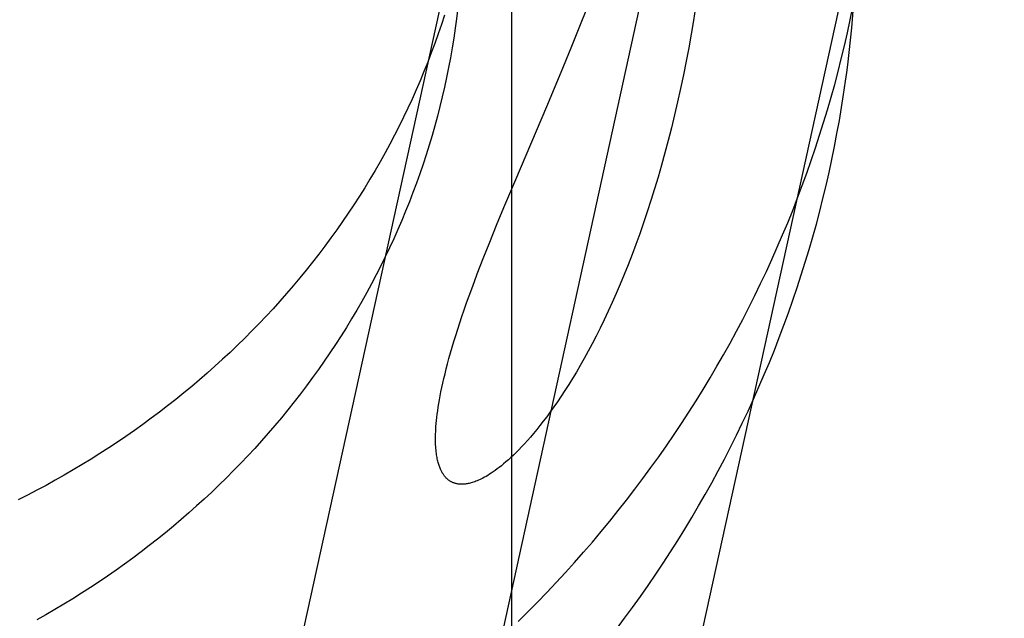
# Model space of a CAD drawing. Header units: inches. Extents: x 0 to 224, y 0 to 145.
# Tile 18 of 91: x 73.5327 to 73.6302, y 52.4541 to 52.5133. Entities that reach past the tile are written whole.
import ezdxf

# ---------------------------------------------------------------- set-up
doc = ezdxf.new("R2010")
doc.units = ezdxf.units.IN
doc.header["$LTSCALE"] = 12.302632
doc.header["$MEASUREMENT"] = 0
doc.linetypes.add('HIDDEN', pattern=[0.2, 0.1, -0.1])
doc.layers.add('DEFAULT_2', color=8, linetype='HIDDEN')

msp = doc.modelspace()

# ---------------------------------------------------------------- linework, layer by layer
at = {"layer": 'DEFAULT_2', "color": 8, "linetype": 'HIDDEN'}
for p, q in [((73.581378, 53.288992), (73.581378, 52.3493)), ((73.57853, 52.533881), (73.471184, 52.044799)), ((73.597376, 52.529744), (73.490031, 52.040662)), ((73.616222, 52.525608), (73.508877, 52.036526)), ((73.588281, 52.512991), (73.589267, 52.515475)), ((73.587286, 52.510529), (73.588281, 52.512991)), ((73.586301, 52.508137), (73.587286, 52.510529)), ((73.584867, 52.504708), (73.586301, 52.508137)), ((73.581803, 52.497491), (73.584867, 52.504708)), ((73.580638, 52.494719), (73.581803, 52.497491)), ((73.579912, 52.492967), (73.580638, 52.494719)), ((73.579229, 52.491287), (73.579912, 52.492967)), ((73.57859, 52.489679), (73.579229, 52.491287))]:
    msp.add_line(p, q, dxfattribs=at)
for points in [[(73.591154, 53.021597), (73.576489, 52.52019), (73.576454, 52.519374), (73.57641, 52.518559), (73.576358, 52.517745), (73.576297, 52.516931), (73.576227, 52.516117), (73.576148, 52.515305), (73.57606, 52.514493), (73.575964, 52.513683), (73.575899, 52.513175)], [(73.614567, 52.508099), (73.614665, 52.50886), (73.61481, 52.510081), (73.614942, 52.511302), (73.615061, 52.512525), (73.615167, 52.51375), (73.615259, 52.514975), (73.615339, 52.516202), (73.615405, 52.51743), (73.615458, 52.518658), (73.630172, 53.021593)], [(73.574752, 52.51378), (73.574444, 52.512839), (73.574123, 52.511902), (73.57379, 52.510968), (73.573445, 52.510039), (73.573088, 52.509114), (73.572719, 52.508194), (73.572338, 52.507278), (73.571945, 52.506366), (73.57154, 52.50546), (73.571123, 52.504558), (73.570694, 52.503661), (73.570254, 52.50277), (73.569802, 52.501884), (73.569339, 52.501003), (73.568864, 52.500127), (73.568377, 52.499258), (73.56788, 52.498394), (73.567371, 52.497536), (73.566851, 52.496685), (73.56632, 52.495839), (73.565779, 52.495), (73.565226, 52.494167), (73.564662, 52.49334), (73.564088, 52.49252), (73.563503, 52.491707), (73.562908, 52.490901), (73.562302, 52.490101), (73.561686, 52.489309), (73.561059, 52.488524), (73.560423, 52.487746), (73.559776, 52.486975), (73.559119, 52.486212), (73.558453, 52.485456), (73.557777, 52.484708), (73.557091, 52.483968), (73.556395, 52.483235), (73.55569, 52.48251), (73.554976, 52.481794), (73.554253, 52.481085), (73.55352, 52.480385), (73.552778, 52.479693), (73.552027, 52.47901), (73.551268, 52.478334), (73.550499, 52.477668), (73.549722, 52.47701), (73.548937, 52.47636), (73.548143, 52.47572), (73.547341, 52.475088), (73.54653, 52.474465), (73.545712, 52.473852), (73.544886, 52.473247), (73.544051, 52.472652), (73.543209, 52.472065), (73.54236, 52.471488), (73.541503, 52.470921), (73.540638, 52.470363), (73.539766, 52.469815), (73.538887, 52.469276), (73.538001, 52.468747), (73.537108, 52.468227), (73.536209, 52.467717), (73.535302, 52.467218), (73.534389, 52.466728), (73.53347, 52.466248), (73.532544, 52.465778)], [(73.599597, 52.514556), (73.599388, 52.513227), (73.599164, 52.511888), (73.598925, 52.510544), (73.598671, 52.509198), (73.598402, 52.507853), (73.598122, 52.506518), (73.597831, 52.505202), (73.597529, 52.503906), (73.597219, 52.502628), (73.596899, 52.501371), (73.59657, 52.500135), (73.596234, 52.498921), (73.59589, 52.497728), (73.595538, 52.496559), (73.59518, 52.495413), (73.594817, 52.494291), (73.594447, 52.493194), (73.594073, 52.492123), (73.593695, 52.491077), (73.593313, 52.490057), (73.592927, 52.489062), (73.592538, 52.488092), (73.592146, 52.487145), (73.59175, 52.486223), (73.591352, 52.485324), (73.590953, 52.48445), (73.590554, 52.483603), (73.590155, 52.482784), (73.589757, 52.481992), (73.589361, 52.481227), (73.588968, 52.48049), (73.588577, 52.47978), (73.588189, 52.479095), (73.587805, 52.478436), (73.587424, 52.477802), (73.587046, 52.477192), (73.586672, 52.476604), (73.586302, 52.47604), (73.585935, 52.475496), (73.585573, 52.474976), (73.585219, 52.474481), (73.584872, 52.474011), (73.584534, 52.473564), (73.584203, 52.473141), (73.58388, 52.472739), (73.583565, 52.472359), (73.583258, 52.471999), (73.582958, 52.471658), (73.582666, 52.471336), (73.582383, 52.471032), (73.582106, 52.470745), (73.581837, 52.470474), (73.581576, 52.470219), (73.581321, 52.469979), (73.581075, 52.469754), (73.580836, 52.469543), (73.580605, 52.469347), (73.580382, 52.469164), (73.580168, 52.468994), (73.579961, 52.468836), (73.579762, 52.468689), (73.57957, 52.468554), (73.579385, 52.468429), (73.579207, 52.468313), (73.579036, 52.468207), (73.578871, 52.468108), (73.578712, 52.468018), (73.578559, 52.467936), (73.578411, 52.46786), (73.578268, 52.467791), (73.57813, 52.467727), (73.577996, 52.46767), (73.577867, 52.467617), (73.577741, 52.46757), (73.577621, 52.467528), (73.577505, 52.467491), (73.577393, 52.467458), (73.577286, 52.46743), (73.577182, 52.467405), (73.577082, 52.467384), (73.576985, 52.467366), (73.576892, 52.467351), (73.576801, 52.46734), (73.576714, 52.467331), (73.576629, 52.467325), (73.576546, 52.467321), (73.576466, 52.46732), (73.576389, 52.467321), (73.576314, 52.467324), (73.576241, 52.46733), (73.57617, 52.467337), (73.576102, 52.467346), (73.576035, 52.467357), (73.575969, 52.467369), (73.575906, 52.467384), (73.575844, 52.467399), (73.575784, 52.467417), (73.575725, 52.467436), (73.575668, 52.467456), (73.575612, 52.467478), (73.575557, 52.467501), (73.575503, 52.467526), (73.57545, 52.467552), (73.575398, 52.46758), (73.575348, 52.467609), (73.575298, 52.467639), (73.57525, 52.467671), (73.575202, 52.467704), (73.575155, 52.467739), (73.575108, 52.467775), (73.575063, 52.467813), (73.575018, 52.467853), (73.574974, 52.467894), (73.57493, 52.467936), (73.574887, 52.467981), (73.574845, 52.468027), (73.574803, 52.468075), (73.574762, 52.468125), (73.574721, 52.468178), (73.574681, 52.468232), (73.574642, 52.468288), (73.574603, 52.468347), (73.574564, 52.468409), (73.574526, 52.468472), (73.574489, 52.468539), (73.574452, 52.468608), (73.574415, 52.46868), (73.57438, 52.468756), (73.574344, 52.468834), (73.57431, 52.468916), (73.574276, 52.469002), (73.574243, 52.469092), (73.57421, 52.469185), (73.574179, 52.469283), (73.574148, 52.469385), (73.574118, 52.469492), (73.57409, 52.469603), (73.574062, 52.46972), (73.574036, 52.469842), (73.574011, 52.46997), (73.573987, 52.470104), (73.573965, 52.470245), (73.573944, 52.470393), (73.573925, 52.470548), (73.573909, 52.470711), (73.573894, 52.470881), (73.573882, 52.471057), (73.573872, 52.471241), (73.573865, 52.471433), (73.573861, 52.471633), (73.57386, 52.471843), (73.573862, 52.472064), (73.573867, 52.472294), (73.573877, 52.472537), (73.57389, 52.472791), (73.573908, 52.473059), (73.573931, 52.473339), (73.573959, 52.473633), (73.573992, 52.473941), (73.574031, 52.474264), (73.574076, 52.4746), (73.574128, 52.474951), (73.574186, 52.475314), (73.574251, 52.475691), (73.574322, 52.476083), (73.574402, 52.476488), (73.574489, 52.476909), (73.574584, 52.477346), (73.574687, 52.477799), (73.5748, 52.478269), (73.574921, 52.478756), (73.575053, 52.479262), (73.575194, 52.479785), (73.575346, 52.480327), (73.575508, 52.480887), (73.575681, 52.481465), (73.575865, 52.48206), (73.576059, 52.482672), (73.576263, 52.483298), (73.576478, 52.483941), (73.576703, 52.4846), (73.57694, 52.485275), (73.577187, 52.485966), (73.577445, 52.486674), (73.577715, 52.487399), (73.577995, 52.488142), (73.578287, 52.488901), (73.57859, 52.489679)], [(73.582055, 52.453728), (73.583013, 52.45468), (73.583959, 52.455641), (73.584895, 52.456612), (73.585818, 52.457593), (73.58673, 52.458582), (73.58763, 52.459581), (73.588519, 52.46059), (73.589395, 52.461607), (73.590259, 52.462633), (73.591112, 52.463668), (73.591951, 52.464711), (73.592779, 52.465763), (73.593594, 52.466823), (73.594397, 52.467891), (73.595187, 52.468968), (73.595964, 52.470053), (73.596729, 52.471145), (73.59748, 52.472245), (73.598219, 52.473353), (73.598945, 52.474468), (73.599658, 52.475591), (73.600357, 52.476721), (73.601044, 52.477858), (73.601717, 52.479002), (73.602376, 52.480152), (73.603022, 52.48131), (73.603655, 52.482473), (73.604274, 52.483644), (73.604879, 52.48482), (73.605471, 52.486003), (73.606049, 52.487192), (73.606613, 52.488386), (73.607163, 52.489586), (73.6077, 52.490792), (73.608222, 52.492004), (73.60873, 52.49322), (73.609224, 52.494442), (73.609704, 52.495669), (73.61017, 52.496901), (73.610621, 52.498137), (73.611059, 52.499378), (73.611481, 52.500624), (73.61189, 52.501874), (73.612284, 52.503128), (73.612663, 52.504386), (73.613028, 52.505648), (73.613379, 52.506914), (73.613715, 52.508184), (73.614036, 52.509457), (73.614342, 52.510733), (73.614634, 52.512013), (73.614911, 52.513295), (73.615174, 52.514581)], [(73.575899, 52.513175), (73.575803, 52.512472), (73.575659, 52.511494), (73.575502, 52.510518), (73.575332, 52.509544), (73.575149, 52.508572), (73.574954, 52.507603), (73.574746, 52.506636), (73.574525, 52.505672), (73.574292, 52.50471), (73.574046, 52.503752), (73.573787, 52.502797), (73.573516, 52.501845), (73.573233, 52.500897), (73.572937, 52.499952), (73.572629, 52.49901), (73.572308, 52.498073), (73.571975, 52.49714), (73.57163, 52.496211), (73.571273, 52.495286), (73.570904, 52.494365), (73.570523, 52.493449), (73.57013, 52.492538), (73.569725, 52.491631), (73.569308, 52.490729), (73.568879, 52.489833), (73.568439, 52.488941), (73.567987, 52.488055), (73.567523, 52.487174), (73.567049, 52.486299), (73.566562, 52.485429), (73.566065, 52.484565), (73.565556, 52.483708), (73.565036, 52.482856), (73.564505, 52.48201), (73.563963, 52.481171), (73.563411, 52.480338), (73.562847, 52.479512), (73.562273, 52.478692), (73.561688, 52.477879), (73.561093, 52.477072), (73.560487, 52.476273), (73.55987, 52.47548), (73.559244, 52.474695), (73.558607, 52.473917), (73.557961, 52.473146), (73.557304, 52.472383), (73.556638, 52.471627), (73.555961, 52.470879), (73.555276, 52.470139), (73.55458, 52.469406), (73.553875, 52.468682), (73.553161, 52.467965), (73.552437, 52.467257), (73.551705, 52.466557), (73.550963, 52.465865), (73.550212, 52.465181), (73.549453, 52.464506), (73.548684, 52.463839), (73.547907, 52.463181), (73.547122, 52.462532), (73.546328, 52.461891), (73.545526, 52.461259), (73.544715, 52.460637), (73.543897, 52.460023), (73.54307, 52.459418), (73.542236, 52.458823), (73.541394, 52.458237), (73.540545, 52.45766), (73.539688, 52.457092), (73.538823, 52.456534), (73.537951, 52.455986), (73.537072, 52.455447), (73.536186, 52.454918), (73.535293, 52.454398), (73.534394, 52.453889)], [(73.591779, 52.452994), (73.592581, 52.454063), (73.593372, 52.455139), (73.594149, 52.456224), (73.594913, 52.457316), (73.595665, 52.458417), (73.596404, 52.459524), (73.59713, 52.46064), (73.597843, 52.461762), (73.598542, 52.462892), (73.599228, 52.464029), (73.599901, 52.465173), (73.600561, 52.466324), (73.601207, 52.467481), (73.60184, 52.468645), (73.602459, 52.469815), (73.603064, 52.470991), (73.603656, 52.472174), (73.604234, 52.473363), (73.604798, 52.474557), (73.605348, 52.475758), (73.605885, 52.476964), (73.606407, 52.478175), (73.606915, 52.479392), (73.607409, 52.480613), (73.607889, 52.48184), (73.608355, 52.483072), (73.608806, 52.484309), (73.609243, 52.48555), (73.609666, 52.486795), (73.610075, 52.488045), (73.610469, 52.489299), (73.610848, 52.490558), (73.611213, 52.49182), (73.611564, 52.493086), (73.611899, 52.494355), (73.612221, 52.495628), (73.612527, 52.496905), (73.612819, 52.498184), (73.613096, 52.499467), (73.613359, 52.500752), (73.613606, 52.502041), (73.613839, 52.503332), (73.614057, 52.504625), (73.61426, 52.505921), (73.614448, 52.507219), (73.614567, 52.508099)]]:
    msp.add_lwpolyline(points, dxfattribs=at)

doc.saveas('drawing.dxf')
